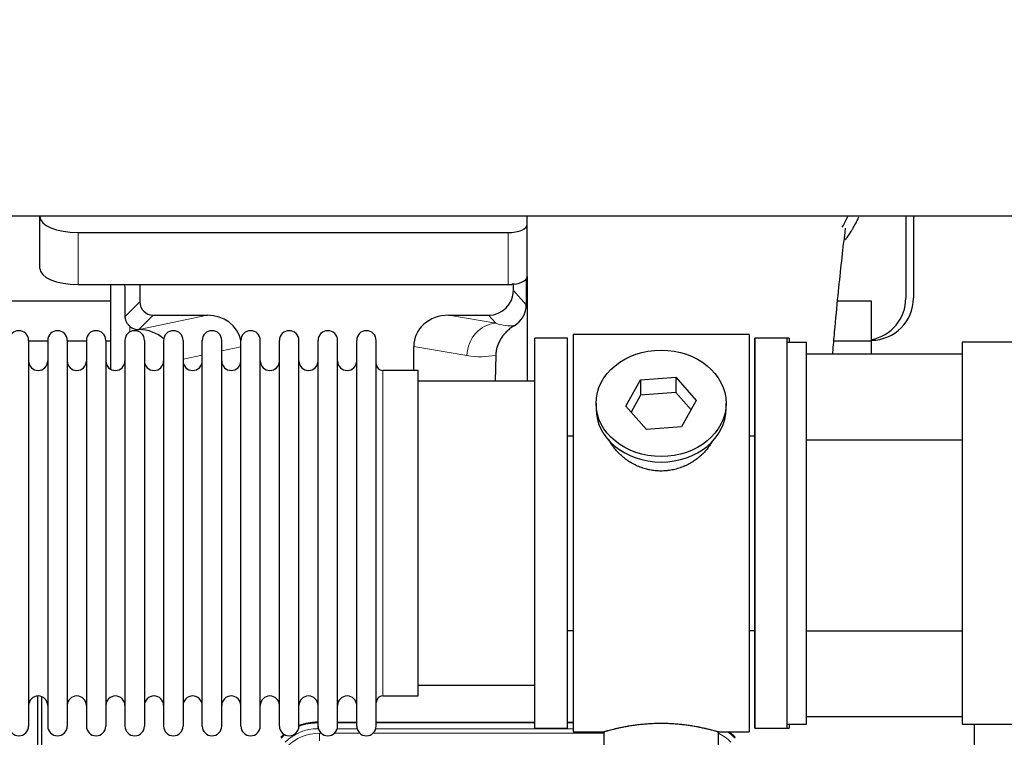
# Model space of a CAD drawing. Header units: inches. Extents: x 0 to 20790, y -12 to 14700.
# Tile 57 of 256: x 6821 to 7336, y 5487 to 5863. Entities that reach past the tile are written whole.
import ezdxf

# ---------------------------------------------------------------- set-up
doc = ezdxf.new("R2010")
doc.units = ezdxf.units.IN
doc.layers.add('1', color=7, linetype='Continuous', true_color=0xffffff)
doc.layers.add('254', color=7, linetype='Continuous', true_color=0xffffff)
doc.styles.add('latin_extended', font='simplex.shx')
doc.dimstyles.get("Standard").update_dxf_attribs({"dimtxt": 0.18, "dimasz": 0.18, "dimexe": 0.18, "dimexo": 0.0625, "dimgap": 0.09, "dimtad": 0, "dimtih": 1, "dimtoh": 1, "dimdec": 4, "dimzin": 0, "dimdsep": 46, "dimtxsty": 'Standard', "dimcen": 0.09, "dimadec": 0, "dimazin": 0, "dimtfac": 1, "dimtdec": 4, "dimtofl": 0, "dimtmove": 0, "dimatfit": 3, "dimfxl": 1, "dimtolj": 1, "dimtzin": 0, "dimarcsym": 0})

# ---------------------------------------------------------------- blocks, each defined once
blk = doc.blocks.new('_U11')
at = {"layer": '254', "color": 3, "linetype": 'Continuous', "lineweight": 13, "transparency": 16777216}
for p, q in [((1931.41, 6671.99), (1001.41, 6671.99)), ((1036.41, 6549.49), (1036.41, 5456.49)), ((7972.41, 5333.99), (1001.41, 5333.99))]:
    blk.add_line(p, q, dxfattribs=at)
at = {"layer": '254', "color": 3, "transparency": 16777216}
for points in [[(1056.83, 6549.49), (1015.99, 6549.49), (1036.41, 6671.99)], [(1015.99, 5456.49), (1056.83, 5456.49), (1036.41, 5333.99)]]:
    blk.add_solid(points, dxfattribs=at)
at = {"layer": 'Defpoints', "color": 0, "transparency": 16777216}
for p in [(1966.41, 6671.99), (1036.41, 5333.99), (8007.41, 5333.99)]:
    blk.add_point(p, dxfattribs=at)
at = {"layer": '254', "color": 2, "lineweight": 13, "transparency": 16777216, "insert": (852.66, 5798.82), "char_height": 122.5, "attachment_point": 1, "rotation": 90, "style": 'latin_extended'}
blk.add_mtext('\\A1;\\C2;1338', dxfattribs=at)

msp = doc.modelspace()

# ---------------------------------------------------------------- linework, layer by layer
at = {"layer": '1', "color": 2, "linetype": 'Continuous', "lineweight": 25}
for p, q in [((7365.411, 5759.887), (2839.411, 5759.887)), ((6831.461, 5759.888), (6831.461, 5759.79)), ((6831.461, 5732.601), (6831.461, 5759.79)), ((7086.461, 5755.563), (7086.461, 5759.887)), ((7284.411, 5759.887), (7284.411, 5716.987)), ((7288.411, 5759.887), (7288.411, 5716.987)), ((7086.461, 5728.375), (7086.461, 5755.563)), ((6851.461, 5751.336), (7076.461, 5751.336)), ((7085.939, 5727.027), (7085.884, 5713.578)), ((7086.461, 5728.374), (7086.461, 5673.488)), ((6851.461, 5724.148), (7076.461, 5724.148)), ((6868.394, 5724.148), (6868.394, 5679.878)), ((6883.772, 5724.148), (6883.772, 5715.047)), ((7079.176, 5721.034), (7079.176, 5724.751)), ((6868.398, 5715.462), (6776.411, 5715.462)), ((7266.411, 5715.462), (7248.72, 5715.462)), ((7266.411, 5694.487), (7266.411, 5715.462)), ((6890.745, 5708.074), (6919.206, 5708.074)), ((7045.374, 5708.074), (7066.225, 5708.074)), ((6883.206, 5700.535), (6883.364, 5700.535)), ((7090.411, 5491.987), (7090.411, 5695.987)), ((7107.411, 5695.987), (7090.411, 5695.987)), ((7107.411, 5491.987), (7107.411, 5695.987)), ((7202.411, 5697.987), (7110.411, 5697.987)), ((7110.411, 5697.987), (7110.411, 5489.987)), ((7202.411, 5697.987), (7202.411, 5489.987)), ((7205.411, 5491.987), (7205.411, 5695.987)), ((7205.411, 5695.987), (7205.411, 5593.987)), ((7223.411, 5695.987), (7205.411, 5695.987)), ((7222.411, 5695.987), (7205.411, 5695.987)), ((7222.411, 5693.986), (7222.411, 5695.987)), ((7223.411, 5695.987), (7223.411, 5693.988)), ((6825.611, 5694.887), (6825.611, 5493.087)), ((6835.612, 5694.487), (6825.612, 5694.487)), ((6835.611, 5694.887), (6835.611, 5493.087)), ((6845.811, 5694.887), (6845.811, 5493.087)), ((6855.81, 5694.487), (6845.812, 5694.487)), ((6855.811, 5694.887), (6855.811, 5493.087)), ((6868.392, 5694.487), (6866.01, 5694.487)), ((6866.011, 5694.887), (6866.011, 5493.087)), ((6876.011, 5694.887), (6876.011, 5493.087)), ((6886.211, 5694.887), (6886.211, 5493.087)), ((6896.211, 5694.887), (6896.211, 5493.087)), ((6906.411, 5694.887), (6906.411, 5493.087)), ((6916.411, 5493.087), (6916.411, 5694.887)), ((6926.611, 5493.087), (6926.611, 5694.887)), ((6936.611, 5493.087), (6936.611, 5694.887)), ((6946.811, 5493.087), (6946.811, 5694.887)), ((6956.811, 5493.087), (6956.811, 5694.887)), ((6967.011, 5493.087), (6967.011, 5694.887)), ((6977.011, 5493.087), (6977.011, 5694.887)), ((6987.211, 5493.087), (6987.211, 5694.887)), ((6997.211, 5493.087), (6997.211, 5694.887)), ((7007.411, 5493.087), (7007.411, 5694.887)), ((7027.037, 5679.137), (7027.037, 5691.686)), ((7222.411, 5493.987), (7222.411, 5693.987)), ((7222.411, 5693.987), (7232.411, 5693.987)), ((7232.411, 5493.987), (7232.411, 5693.987)), ((7266.411, 5694.487), (7246.783, 5694.487)), ((7266.411, 5687.831), (7266.411, 5694.487)), ((7398.91, 5693.987), (7313.911, 5693.987)), ((7313.911, 5693.987), (7313.911, 5493.987)), ((7069.926, 5687.186), (7069.561, 5673.486)), ((7232.411, 5687.832), (7313.911, 5687.832)), ((7029.411, 5679.137), (7010.911, 5679.137)), ((7029.411, 5508.837), (7029.411, 5679.137)), ((7145.692, 5674.282), (7164.083, 5675.723)), ((7164.083, 5675.723), (7164.083, 5667.693)), ((7164.083, 5675.723), (7174.803, 5663.397)), ((7090.411, 5673.487), (7029.406, 5673.487)), ((7138.02, 5660.514), (7145.692, 5674.282)), ((7145.692, 5674.282), (7145.692, 5666.252)), ((7145.692, 5666.252), (7140.747, 5657.378)), ((7164.083, 5667.693), (7145.692, 5666.252)), ((7172.075, 5658.503), (7164.083, 5667.693)), ((7122.411, 5661.956), (7122.411, 5659.088)), ((7148.74, 5648.188), (7138.02, 5660.514)), ((7174.803, 5663.397), (7167.131, 5649.63)), ((7190.411, 5659.088), (7190.411, 5661.956)), ((7167.131, 5649.63), (7148.74, 5648.188)), ((7107.411, 5644.987), (7110.411, 5644.987)), ((7202.411, 5644.987), (7205.412, 5644.987)), ((7232.412, 5642.832), (7313.911, 5642.832)), ((7205.411, 5593.987), (7205.411, 5491.987)), ((7110.411, 5542.987), (7107.411, 5542.987)), ((7205.412, 5542.987), (7202.411, 5542.987)), ((7232.412, 5542.832), (7313.911, 5542.832)), ((7029.406, 5514.487), (7090.411, 5514.487)), ((6830.411, 5108.245), (6830.411, 5508.825)), ((6832.411, 5508.498), (6832.411, 5084.987)), ((7010.911, 5508.837), (7029.411, 5508.837)), ((6976.652, 5495.087), (6977.013, 5495.087)), ((6987.214, 5495.087), (6997.212, 5495.087)), ((7007.412, 5495.087), (7090.409, 5495.087)), ((7107.408, 5495.087), (7110.411, 5495.087)), ((7313.911, 5497.832), (7232.411, 5497.832)), ((7090.411, 5491.987), (7107.411, 5491.987)), ((7110.411, 5489.987), (7126.411, 5489.987)), ((7126.411, 5489.987), (7126.411, 5480.487)), ((7186.007, 5489.987), (7202.411, 5489.987)), ((7186.411, 5480.487), (7186.411, 5490.103)), ((7205.411, 5491.987), (7223.411, 5491.987)), ((7205.411, 5491.987), (7222.411, 5491.987)), ((7222.411, 5491.987), (7222.411, 5493.988)), ((7222.411, 5493.987), (7232.411, 5493.987)), ((7223.411, 5493.986), (7223.411, 5491.987)), ((7313.911, 5493.987), (7398.91, 5493.987)), ((7320.411, 5166.488), (7320.411, 5493.98))]:
    msp.add_line(p, q, dxfattribs=at)
at = {"layer": '1', "color": 110, "linetype": 'Continuous', "lineweight": 13}
for p, q in [((6851.461, 5724.148), (6851.461, 5751.336)), ((7076.461, 5724.148), (7076.461, 5751.336)), ((7079.176, 5721.034), (7085.884, 5713.578)), ((6876.154, 5707.429), (6883.772, 5715.047)), ((6890.745, 5708.074), (6883.206, 5700.535)), ((6883.364, 5700.535), (6919.206, 5708.074)), ((7045.374, 5708.074), (7070.017, 5703.859)), ((7070.017, 5703.859), (7066.225, 5708.074)), ((6878.602, 5699.326), (6878.602, 5702.24)), ((6936.611, 5691.498), (6926.611, 5689.394)), ((7054.882, 5686.923), (7027.037, 5691.686)), ((6916.412, 5687.249), (6906.412, 5685.145)), ((7010.911, 5508.837), (7010.911, 5679.137)), ((6976.652, 5495.087), (6976.807, 5494.712)), ((6976.807, 5494.712), (6977.013, 5494.712)), ((6976.807, 5491.716), (6976.807, 5494.712)), ((6977.199, 5491.716), (6976.807, 5491.716)), ((6997.4, 5491.716), (6987.026, 5491.716)), ((6987.213, 5494.712), (6997.213, 5494.712)), ((7110.41, 5491.716), (7007.227, 5491.716)), ((7007.414, 5494.712), (7090.409, 5494.712)), ((7107.41, 5494.712), (7110.41, 5494.712)), ((6977.784, 5489.359), (6978.631, 5489.359)), ((6977.784, 5485.364), (6977.784, 5489.359)), ((6985.594, 5489.359), (6998.831, 5489.359)), ((7005.794, 5489.359), (7126.409, 5489.359))]:
    msp.add_line(p, q, dxfattribs=at)
at = {"layer": '1', "color": 2, "linetype": 'Continuous', "lineweight": 25}
for centre, radius, start, end in [((7266.411, 5716.987), 22, 270, 0), ((7262.411, 5716.987), 22, 280.47656, 0), ((6820.511, 5694.887), 5.1, 0, 180), ((6840.711, 5694.887), 5.1, 0, 180), ((6860.911, 5694.887), 5.1, 0, 180), ((6881.111, 5694.887), 5.1, 0, 180), ((6901.311, 5694.887), 5.1, 0, 180), ((6921.511, 5694.887), 5.1, 0, 180), ((6941.711, 5694.887), 5.1, 0, 180), ((6961.911, 5694.887), 5.1, 0, 180), ((6982.111, 5694.887), 5.1, 0, 180), ((7002.311, 5694.887), 5.1, 0, 180), ((6830.611, 5684.137), 5, 180, 0), ((6850.811, 5684.137), 5, 180, 0), ((6871.011, 5684.137), 5, 180, 0), ((6891.211, 5684.137), 5, 180, 0), ((6911.411, 5684.137), 5, 180, 0), ((6931.611, 5684.137), 5, 180, 0), ((6951.811, 5684.137), 5, 180, 0), ((6972.011, 5684.137), 5, 180, 0), ((6992.211, 5684.137), 5, 180, 0), ((7010.911, 5682.637), 3.5, 180, 270), ((6830.611, 5503.837), 5, 0, 180), ((6850.811, 5503.837), 5, 0, 180), ((6871.011, 5503.837), 5, 0, 180), ((6891.211, 5503.837), 5, 0, 180), ((6911.411, 5503.837), 5, 0, 180), ((6931.611, 5503.837), 5, 0, 180), ((6951.811, 5503.837), 5, 0, 180), ((6972.011, 5503.837), 5, 0, 180), ((6992.211, 5503.837), 5, 0, 180), ((7010.911, 5505.337), 3.5, 90, 180), ((6820.511, 5493.087), 5.1, 180, 0), ((6840.711, 5493.087), 5.1, 180, 0), ((6860.911, 5493.087), 5.1, 180, 0), ((6881.111, 5493.087), 5.1, 180, 0), ((6901.311, 5493.087), 5.1, 180, 0), ((6921.511, 5493.087), 5.1, 180, 0), ((6941.711, 5493.087), 5.1, 180, 0), ((6961.911, 5493.087), 5.1, 180, 0), ((6982.111, 5493.087), 5.1, 180, 0), ((7002.311, 5493.087), 5.1, 180, 0)]:
    msp.add_arc(centre, radius, start, end, dxfattribs=at)
for centre, major_axis, ratio, start_param, end_param in [((6851.461, 5759.79), (-20, 0), 0.4226815, 0, 1.5707963), ((7076.461, 5755.563), (-10, 0), 0.4226815, 1.5707963, 3.1415927), ((6851.461, 5732.601), (-20, 0), 0.4226815, 0, 1.5707963), ((7076.461, 5728.375), (-10, 0), 0.4226815, 1.8474697, 3.1415927), ((6878.602, 5273.841), (10.169, -1338.758), 0.0006671, 1.9006123, 1.9138428), ((7076.461, 5728.375), (-10, 0), 0.4226815, 1.5707963, 1.7425489), ((7076.461, 5747.52), (0, 23.658), 0.4226815, 3.3133452, 3.4165375), ((7066.136, 5721.123), (-8.754, 9.732), 0.993147, 2.4124357, 3.9763944), ((6890.799, 5715.1), (4.987, 4.987), 0.9924325, 2.3599928, 3.9231925), ((7072.844, 5713.667), (12.412, -4.015), 0.9953148, 5.572067, 6.5905896), ((6918.59, 5691.009), (-18.076, -3.802), 0.9203203, 3.1559659, 4.4876926), ((7046.132, 5691.009), (18.879, -3.229), 0.8876007, 1.7611606, 3.2922561), ((6883.206, 5707.508), (-7.027, 0), 0.9924325, 0.8563441, 1.5707963), ((6883.364, 5683.599), (-18.402, 0), 0.9203203, 3.9349859, 4.712389), ((7156.411, 5659.088), (34, 0), 0.819152, 3.1416663, 6.2831608), ((6976.682, 5468.05, 0), (10.349, -24.985), 0.998395, 2.7494612, 3.1145601), ((7176.14, 5468.05, 0), (-10.349, -24.985), 0.998395, 2.7494612, 2.9094018), ((6976.682, 5468.05, 0), (10.349, -24.985), 0.998395, 3.4494404, 3.5337241)]:
    msp.add_ellipse(centre, major_axis=major_axis, ratio=ratio, start_param=start_param, end_param=end_param, dxfattribs=at)
at = {"layer": '1', "color": 110, "linetype": 'Continuous', "lineweight": 13}
for centre, major_axis, ratio, start_param, end_param in [((7070.017, 5686.923), (-2.866, -16.757), 0.8876007, 3.3319569, 4.8630524), ((7069.774, 5717.08), (17.605, -10.298), 0.5880236, 5.056727, 5.602163), ((7054.639, 5717.08), (33.02, -17.025), 0.7759833, 5.0998257, 5.5373073), ((6976.834, 5467.683, 0), (9.199, -22.209), 0.998395, 2.7494612, 3.5337241), ((6976.834, 5467.683), (10.345, -24.976), 0.9987509, 2.7494612, 3.1209322), ((7175.988, 5467.683), (-10.345, -24.976), 0.9987509, 2.7494612, 2.9335669), ((6976.834, 5467.683), (10.345, -24.976), 0.9987509, 3.439392, 3.5337241), ((6977.811, 5465.326, 0), (-9.199, 22.209), 0.998395, 5.8910538, 6.6753168), ((7175.988, 5467.683, 0), (-9.199, -22.209), 0.998395, 2.7494612, 3.0857139)]:
    msp.add_ellipse(centre, major_axis=major_axis, ratio=ratio, start_param=start_param, end_param=end_param, dxfattribs=at)
at = {"layer": '1', "color": 2, "linetype": 'Continuous', "lineweight": 25}
msp.add_ellipse((7156.411, 5661.956), major_axis=(34, 0), ratio=0.819152, dxfattribs=at)
msp.add_open_spline([(7251.183, 5754.076), (7252.23, 5755.935), (7253.192, 5757.827), (7254.067, 5759.741)], degree=3, dxfattribs=at)
for points, knots in [([(7252.847, 5747.548), (7253.251, 5748.105), (7254.141, 5749.371), (7254.994, 5750.669), (7255.686, 5751.763), (7255.914, 5752.13), (7256.252, 5752.684), (7256.363, 5752.869), (7256.585, 5753.24), (7257.134, 5754.17), (7258.084, 5755.858), (7259.103, 5757.822), (7259.692, 5759.039), (7259.904, 5759.487)], [0, 0, 0, 0, 0.1493314, 0.3350669, 0.3350669, 0.4279346, 0.4279346, 0.4743685, 0.4743685, 0.5208024, 0.7065379, 0.8922734, 1, 1, 1, 1]), ([(7246.223, 5687.851), (7246.242, 5688.079), (7246.561, 5691.995), (7247.47, 5702.734), (7248.986, 5718.592), (7250.72, 5734.817), (7252.109, 5747.482), (7252.902, 5753.124), (7252.868, 5753.689), (7252.781, 5753.673)], [0, 0, 0, 0, 0.0072084, 0.1244209, 0.3504056, 0.5703857, 0.798982, 0.9221247, 1, 1, 1, 1]), ([(6878.602, 5702.24), (6878.413, 5702.403), (6878.233, 5702.574), (6877.894, 5702.932), (6877.735, 5703.118), (6877.436, 5703.507), (6877.296, 5703.709), (6877.151, 5703.946), (6877.135, 5703.972), (6877.103, 5704.026), (6877.087, 5704.052), (6877.041, 5704.133), (6876.95, 5704.294), (6876.867, 5704.458), (6876.709, 5704.79), (6876.616, 5705.016), (6876.454, 5705.477), (6876.385, 5705.712), (6876.315, 5706.012), (6876.302, 5706.073), (6876.277, 5706.194), (6876.266, 5706.255), (6876.233, 5706.439), (6876.215, 5706.562), (6876.171, 5706.931), (6876.156, 5707.179), (6876.154, 5707.429)], [0, 0, 0, 0, 0.125, 0.125, 0.25, 0.25, 0.375, 0.375, 0.390625, 0.390625, 0.40625, 0.40625, 0.4375, 0.5, 0.5, 0.625, 0.625, 0.75, 0.75, 0.78125, 0.78125, 0.8125, 0.8125, 0.875, 0.875, 1, 1, 1, 1]), ([(7079.639, 5702.561), (7079.299, 5702.355), (7078.631, 5701.926), (7077.669, 5701.237), (7076.747, 5700.5), (7076.16, 5699.976), (7075.588, 5699.437), (7075.308, 5699.158), (7074.764, 5698.585), (7074.499, 5698.29), (7074.178, 5697.91), (7074.114, 5697.833), (7073.988, 5697.679), (7073.8, 5697.448), (7073.619, 5697.212), (7073.264, 5696.738), (7072.811, 5696.093), (7072.4, 5695.426), (7072.012, 5694.746), (7071.828, 5694.401), (7071.483, 5693.697), (7071.322, 5693.339), (7071.022, 5692.611), (7070.884, 5692.24), (7070.727, 5691.768), (7070.697, 5691.673), (7070.652, 5691.531), (7070.637, 5691.483), (7070.608, 5691.387), (7070.537, 5691.148), (7070.471, 5690.908), (7070.324, 5690.331), (7070.24, 5689.944), (7070.1, 5689.164), (7070.044, 5688.772), (7069.963, 5687.983), (7069.937, 5687.586), (7069.926, 5687.186)], [0, 0, 0, 0, 0.0625, 0.125, 0.1875, 0.25, 0.25, 0.3125, 0.3125, 0.375, 0.375, 0.390625, 0.390625, 0.40625, 0.4375, 0.4375, 0.5, 0.5625, 0.5625, 0.625, 0.625, 0.6875, 0.6875, 0.75, 0.75, 0.765625, 0.765625, 0.7734375, 0.7734375, 0.78125, 0.8125, 0.8125, 0.875, 0.875, 0.9375, 0.9375, 1, 1, 1, 1]), ([(7159.269, 5626.664), (7158.277, 5626.57), (7157.289, 5626.525), (7155.321, 5626.532), (7154.34, 5626.584), (7152.385, 5626.781), (7151.411, 5626.928), (7150.199, 5627.171), (7149.956, 5627.223), (7149.593, 5627.305), (7149.472, 5627.333), (7149.231, 5627.391), (7148.629, 5627.538), (7148.035, 5627.703), (7146.625, 5628.131), (7145.705, 5628.46), (7143.902, 5629.199), (7143.02, 5629.61), (7141.726, 5630.287), (7141.3, 5630.524), (7140.773, 5630.831), (7140.668, 5630.894), (7140.458, 5631.019), (7140.145, 5631.209), (7139.837, 5631.404), (7138.82, 5632.063), (7138.039, 5632.622), (7136.539, 5633.8), (7135.821, 5634.42), (7134.447, 5635.717), (7133.791, 5636.394), (7132.545, 5637.809), (7131.964, 5638.533), (7130.884, 5640.015), (7130.385, 5640.772), (7129.642, 5642.026), (7129.373, 5642.513), (7129.119, 5643.006)], [0, 0, 0, 0, 0.0792205, 0.0792205, 0.1584409, 0.1584409, 0.2376614, 0.2376614, 0.2574665, 0.2574665, 0.2673691, 0.2673691, 0.2772716, 0.3168819, 0.3168819, 0.3961024, 0.3961024, 0.4753228, 0.4753228, 0.5149331, 0.5149331, 0.5248356, 0.5248356, 0.5347382, 0.5545433, 0.5545433, 0.6337638, 0.6337638, 0.7129842, 0.7129842, 0.7922047, 0.7922047, 0.8714252, 0.8714252, 0.9506456, 0.9506456, 1, 1, 1, 1]), ([(7183.309, 5642.267), (7183.149, 5641.978), (7182.983, 5641.69), (7182.752, 5641.305), (7182.693, 5641.208), (7182.573, 5641.014), (7182.391, 5640.723), (7182.204, 5640.436), (7181.823, 5639.865), (7181.559, 5639.49), (7180.74, 5638.382), (7180.157, 5637.664), (7178.917, 5636.274), (7178.26, 5635.601), (7177.391, 5634.79), (7177.127, 5634.549), (7176.857, 5634.311), (7176.677, 5634.153), (7176.586, 5634.075), (7176.129, 5633.686), (7175.757, 5633.383), (7174.62, 5632.502), (7173.836, 5631.949), (7172.216, 5630.913), (7171.379, 5630.43), (7170.084, 5629.761), (7169.646, 5629.547), (7168.978, 5629.24), (7168.754, 5629.14), (7168.414, 5628.994), (7168.301, 5628.946), (7168.073, 5628.851), (7167.959, 5628.804), (7166.93, 5628.39), (7166.003, 5628.066), (7164.123, 5627.509), (7163.171, 5627.276), (7161.722, 5626.994), (7161.236, 5626.911), (7160.502, 5626.805), (7160.257, 5626.773), (7159.764, 5626.714), (7159.517, 5626.687), (7159.269, 5626.664)], [0, 0, 0, 0, 0.0354008, 0.0354008, 0.0474583, 0.0474583, 0.0595158, 0.0836308, 0.0836308, 0.1318607, 0.1318607, 0.2283206, 0.2283206, 0.3247806, 0.3247806, 0.3488955, 0.360953, 0.360953, 0.3730105, 0.3730105, 0.4212405, 0.4212405, 0.5177004, 0.5177004, 0.6141603, 0.6141603, 0.6623903, 0.6623903, 0.6865053, 0.6865053, 0.6985627, 0.6985627, 0.7106202, 0.7106202, 0.8070802, 0.8070802, 0.9035401, 0.9035401, 0.95177, 0.95177, 0.975885, 0.975885, 1, 1, 1, 1]), ([(7186.411, 5489.987), (7186.412, 5489.987), (7186.364, 5490.001), (7186.22, 5490.042), (7186.16, 5490.059), (7186.051, 5490.09), (7185.992, 5490.107), (7185.926, 5490.126), (7185.88, 5490.139), (7185.856, 5490.146), (7185.638, 5490.207), (7185.397, 5490.275), (7184.826, 5490.433), (7184.495, 5490.524), (7183.744, 5490.725), (7183.325, 5490.836), (7182.801, 5490.97), (7182.742, 5490.985), (7182.622, 5491.016), (7182.562, 5491.031), (7182.379, 5491.078), (7182.255, 5491.109), (7181.875, 5491.204), (7181.613, 5491.269), (7180.797, 5491.467), (7180.216, 5491.604), (7178.981, 5491.884), (7178.327, 5492.027), (7177.29, 5492.243), (7176.935, 5492.315), (7176.479, 5492.406), (7176.387, 5492.424), (7176.203, 5492.46), (7175.925, 5492.514), (7175.644, 5492.568), (7174.698, 5492.745), (7173.915, 5492.884), (7172.298, 5493.152), (7171.463, 5493.28), (7170.172, 5493.462), (7169.298, 5493.58), (7168.398, 5493.69), (7167.826, 5493.756), (7167.711, 5493.769), (7167.482, 5493.794), (7167.137, 5493.832), (7166.791, 5493.868), (7166.096, 5493.939), (7165.63, 5493.983), (7164.223, 5494.106), (7163.273, 5494.176), (7161.351, 5494.29), (7160.379, 5494.334), (7159.149, 5494.37), (7158.779, 5494.38), (7158.345, 5494.389), (7158.159, 5494.392), (7158.034, 5494.394), (7157.972, 5494.395), (7157.412, 5494.404), (7156.916, 5494.408), (7155.433, 5494.408), (7154.45, 5494.393), (7152.495, 5494.336), (7151.524, 5494.292), (7150.075, 5494.207), (7149.594, 5494.176), (7148.874, 5494.123), (7148.634, 5494.105), (7148.276, 5494.076), (7148.156, 5494.066), (7147.918, 5494.046), (7147.799, 5494.036), (7146.734, 5493.943), (7145.809, 5493.849), (7144.001, 5493.641), (7143.118, 5493.528), (7141.395, 5493.285), (7140.554, 5493.156), (7139.632, 5493.004), (7139.53, 5492.987), (7139.327, 5492.953), (7139.024, 5492.901), (7138.725, 5492.849), (7138.135, 5492.745), (7137.749, 5492.675), (7136.619, 5492.462), (7135.898, 5492.319), (7134.522, 5492.032), (7133.866, 5491.889), (7133.088, 5491.713), (7132.858, 5491.66), (7132.632, 5491.608), (7132.483, 5491.573), (7132.409, 5491.556), (7132.041, 5491.469), (7131.758, 5491.402), (7130.94, 5491.203), (7130.437, 5491.077), (7129.516, 5490.84), (7129.096, 5490.73), (7128.531, 5490.579), (7128.354, 5490.53), (7128.103, 5490.462), (7127.982, 5490.429), (7127.867, 5490.397), (7127.792, 5490.377), (7127.755, 5490.366), (7127.428, 5490.276), (7127.188, 5490.208), (7126.801, 5490.099), (7126.656, 5490.057), (7126.51, 5490.015), (7126.473, 5490.005), (7126.436, 5489.994), (7126.427, 5489.991), (7126.415, 5489.988), (7126.411, 5489.987), (7126.411, 5489.987)], [0, 0, 0, 0, 0.0311289, 0.0311289, 0.0467558, 0.0467558, 0.0545693, 0.0584761, 0.0584761, 0.0623828, 0.0623828, 0.0936367, 0.0936367, 0.1248906, 0.1248906, 0.1561445, 0.1561445, 0.1600513, 0.1600513, 0.163958, 0.163958, 0.1717715, 0.1717715, 0.1873984, 0.1873984, 0.2186523, 0.2186523, 0.2499062, 0.2499062, 0.2655332, 0.2655332, 0.2694399, 0.2694399, 0.2733467, 0.2811601, 0.2811601, 0.3124141, 0.3124141, 0.343668, 0.343668, 0.3592949, 0.3749219, 0.3749219, 0.3788286, 0.3788286, 0.3827353, 0.3905488, 0.3905488, 0.4061758, 0.4061758, 0.4374297, 0.4374297, 0.4686836, 0.4686836, 0.4764971, 0.4804038, 0.4823572, 0.4823572, 0.4843105, 0.4843105, 0.4999375, 0.4999375, 0.5311914, 0.5311914, 0.5624453, 0.5624453, 0.5780723, 0.5780723, 0.5858857, 0.5858857, 0.5897925, 0.5897925, 0.5936992, 0.5936992, 0.6249531, 0.6249531, 0.656207, 0.656207, 0.6874609, 0.6874609, 0.6913677, 0.6913677, 0.6952744, 0.7030879, 0.7030879, 0.7187148, 0.7187148, 0.7499687, 0.7499687, 0.7812227, 0.7812227, 0.7890361, 0.7929429, 0.7929429, 0.7968496, 0.7968496, 0.8124766, 0.8124766, 0.8437305, 0.8437305, 0.8749844, 0.8749844, 0.8906113, 0.8906113, 0.8984248, 0.9023315, 0.9023315, 0.9062383, 0.9062383, 0.9374922, 0.9374922, 0.9687461, 0.9687461, 0.984373, 0.984373, 0.9921865, 0.9921865, 1, 1, 1, 1])]:
    msp.add_open_spline(points, degree=3, knots=knots, dxfattribs=at)
msp.add_rational_spline([(7079.176, 5724.751), (7079.185, 5724.529), (7079.193, 5724.309)], [0.500000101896, 0.499999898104, 0.500000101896], degree=2, dxfattribs=at)

# ---------------------------------------------------------------- dimensions: what is measured, and where the dimension line sits
at = {"layer": '254', "color": 2, "linetype": 'Continuous', "lineweight": 13}
dim = msp.add_linear_dim(base=(1036.411, 5333.987), p1=(1966.411, 6671.987), p2=(8007.411, 5333.987), angle=90, text='\\C2;1338', dimstyle='Standard', override={"dimscale": 35, "dimtxt": 3.5, "dimasz": 3.5, "dimexe": 1, "dimexo": 1, "dimgap": 1.75, "dimtad": 1, "dimtih": 0, "dimtoh": 0, "dimdec": 2, "dimlfac": 0.028571, "dimzin": 8, "dimdsep": 46, "dimlunit": 2, "dimpost": '', "dimtxsty": 'latin_extended', "dimsah": 1, "dimse1": 0, "dimse2": 0, "dimsd1": 0, "dimsd2": 0, "dimclrd": 3, "dimclre": 3, "dimclrt": 2, "dimtol": 0, "dimtm": -0.1, "dimtfac": 0.714286, "dimtdec": 3, "dimtofl": 1, "dimtmove": 0, "dimtzin": 8, "dimlwd": 13, "dimlwe": 13}, dxfattribs=at)
dim.commit()
dim.dimension.update_dxf_attribs({"geometry": '_U11', "text_midpoint": (1036.411, 6002.987), "dimtype": 160})

doc.saveas('drawing.dxf')
